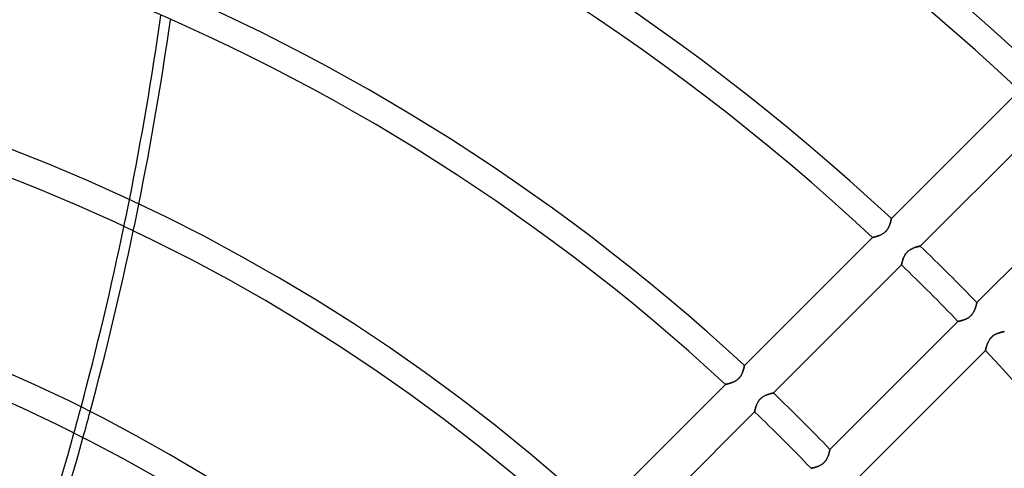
# Model space of a CAD drawing. Header units: millimetres. Extents: x -215 to 215, y -215 to 215.
# Tile 56 of 62: x 38 to 95, y 80 to 106. Entities that reach past the tile are written whole.
import ezdxf

# ---------------------------------------------------------------- set-up
doc = ezdxf.new("R2010")
doc.units = ezdxf.units.MM
doc.layers.add('MAIN-1', color=7, linetype='Continuous')
doc.layers.add('MAIN-2', color=7, linetype='Continuous')

msp = doc.modelspace()

# ---------------------------------------------------------------- linework, layer by layer
at = {"layer": 'MAIN-1'}
for p, q in [((95.596, 102.066), (88.259, 94.729)), ((89.919, 93.154), (97.253, 100.488)), ((100.488, 97.253), (93.154, 89.919)), ((88.086, 94.198), (88.067, 94.164)), ((88.104, 94.232), (88.086, 94.198)), ((88.12, 94.265), (88.104, 94.232)), ((88.135, 94.299), (88.12, 94.265)), ((88.149, 94.332), (88.135, 94.299)), ((88.162, 94.365), (88.149, 94.332)), ((88.174, 94.398), (88.162, 94.365)), ((88.185, 94.43), (88.174, 94.398)), ((88.194, 94.461), (88.185, 94.43)), ((88.203, 94.492), (88.194, 94.461)), ((88.212, 94.521), (88.203, 94.492)), ((88.219, 94.549), (88.212, 94.521)), ((88.226, 94.576), (88.219, 94.549)), ((88.232, 94.601), (88.226, 94.576)), ((88.237, 94.624), (88.232, 94.601)), ((88.242, 94.645), (88.237, 94.624)), ((88.246, 94.664), (88.242, 94.645)), ((88.249, 94.681), (88.246, 94.664)), ((88.252, 94.695), (88.249, 94.681)), ((88.255, 94.707), (88.252, 94.695)), ((88.256, 94.716), (88.255, 94.707)), ((88.258, 94.723), (88.256, 94.716)), ((88.259, 94.729), (88.258, 94.727)), ((88.258, 94.727), (88.258, 94.723)), ((87.18, 93.65), (79.842, 86.312)), ((87.181, 93.65), (87.18, 93.65)), ((87.186, 93.651), (87.181, 93.65)), ((87.193, 93.652), (87.186, 93.651)), ((87.203, 93.655), (87.193, 93.652)), ((87.215, 93.657), (87.203, 93.655)), ((87.23, 93.661), (87.215, 93.657)), ((87.248, 93.665), (87.23, 93.661)), ((87.268, 93.67), (87.248, 93.665)), ((87.29, 93.675), (87.268, 93.67)), ((87.314, 93.681), (87.29, 93.675)), ((87.339, 93.688), (87.314, 93.681)), ((87.367, 93.695), (87.339, 93.688)), ((87.395, 93.703), (87.367, 93.695)), ((87.425, 93.712), (87.395, 93.703)), ((87.457, 93.722), (87.425, 93.712)), ((87.489, 93.733), (87.457, 93.722)), ((87.521, 93.744), (87.489, 93.733)), ((87.555, 93.757), (87.521, 93.744)), ((87.588, 93.77), (87.555, 93.757)), ((87.622, 93.785), (87.588, 93.77)), ((87.656, 93.8), (87.622, 93.785)), ((87.69, 93.817), (87.656, 93.8)), ((87.724, 93.835), (87.69, 93.817)), ((87.758, 93.855), (87.724, 93.835)), ((87.791, 93.876), (87.758, 93.855)), ((87.824, 93.899), (87.791, 93.876)), ((87.857, 93.923), (87.824, 93.899)), ((87.888, 93.949), (87.857, 93.923)), ((87.918, 93.976), (87.888, 93.949)), ((87.946, 94.005), (87.918, 93.976)), ((87.973, 94.035), (87.946, 94.005)), ((87.999, 94.066), (87.973, 94.035)), ((88.024, 94.098), (87.999, 94.066)), ((88.046, 94.131), (88.024, 94.098)), ((88.067, 94.164), (88.046, 94.131)), ((89.516, 93.038), (89.552, 93.052)), ((89.552, 93.052), (89.587, 93.065)), ((89.587, 93.065), (89.622, 93.076)), ((89.622, 93.076), (89.655, 93.087)), ((89.655, 93.087), (89.687, 93.097)), ((89.687, 93.097), (89.718, 93.106)), ((89.718, 93.106), (89.747, 93.114)), ((89.747, 93.114), (89.774, 93.121)), ((89.774, 93.121), (89.8, 93.127)), ((89.8, 93.127), (89.824, 93.133)), ((89.824, 93.133), (89.845, 93.138)), ((89.845, 93.138), (89.864, 93.142)), ((89.864, 93.142), (89.88, 93.146)), ((89.88, 93.146), (89.894, 93.149)), ((89.894, 93.149), (89.905, 93.151)), ((89.905, 93.151), (89.913, 93.153)), ((89.913, 93.153), (89.917, 93.154)), ((89.917, 93.154), (89.919, 93.154)), ((88.944, 92.454), (88.958, 92.489)), ((88.958, 92.489), (88.974, 92.526)), ((88.974, 92.526), (88.991, 92.562)), ((88.991, 92.562), (89.01, 92.599)), ((89.01, 92.599), (89.031, 92.636)), ((89.031, 92.636), (89.053, 92.672)), ((89.053, 92.672), (89.078, 92.708)), ((89.078, 92.708), (89.104, 92.743)), ((89.104, 92.743), (89.132, 92.776)), ((89.132, 92.776), (89.162, 92.808)), ((89.162, 92.808), (89.193, 92.839)), ((89.193, 92.839), (89.226, 92.868)), ((89.226, 92.868), (89.261, 92.896)), ((89.261, 92.896), (89.296, 92.921)), ((89.296, 92.921), (89.332, 92.945)), ((89.332, 92.945), (89.369, 92.967)), ((89.369, 92.967), (89.406, 92.987)), ((89.406, 92.987), (89.443, 93.005)), ((89.443, 93.005), (89.479, 93.022)), ((89.479, 93.022), (89.516, 93.038)), ((81.507, 84.742), (88.841, 92.076)), ((88.841, 92.077), (88.842, 92.082)), ((88.841, 92.076), (88.841, 92.077)), ((88.842, 92.082), (88.843, 92.09)), ((88.843, 92.09), (88.846, 92.101)), ((88.846, 92.101), (88.849, 92.115)), ((88.849, 92.115), (88.852, 92.132)), ((88.852, 92.132), (88.856, 92.152)), ((88.856, 92.152), (88.861, 92.174)), ((88.861, 92.174), (88.867, 92.198)), ((88.867, 92.198), (88.873, 92.225)), ((88.873, 92.225), (88.881, 92.254)), ((88.881, 92.254), (88.889, 92.284)), ((88.889, 92.284), (88.898, 92.316)), ((88.898, 92.316), (88.908, 92.349)), ((88.908, 92.349), (88.919, 92.383)), ((88.919, 92.383), (88.931, 92.418)), ((88.931, 92.418), (88.944, 92.454)), ((93.095, 89.679), (93.086, 89.651)), ((93.103, 89.707), (93.095, 89.679)), ((93.11, 89.733), (93.103, 89.707)), ((93.117, 89.759), (93.11, 89.733)), ((93.123, 89.783), (93.117, 89.759)), ((93.129, 89.805), (93.123, 89.783)), ((93.133, 89.825), (93.129, 89.805)), ((93.138, 89.844), (93.133, 89.825)), ((93.142, 89.861), (93.138, 89.844)), ((93.145, 89.876), (93.142, 89.861)), ((93.148, 89.889), (93.145, 89.876)), ((93.15, 89.9), (93.148, 89.889)), ((93.152, 89.908), (93.15, 89.9)), ((93.153, 89.914), (93.152, 89.908)), ((93.154, 89.918), (93.153, 89.914)), ((93.154, 89.919), (93.154, 89.918)), ((92.755, 89.114), (92.725, 89.09)), ((92.784, 89.139), (92.755, 89.114)), ((92.811, 89.165), (92.784, 89.139)), ((92.838, 89.192), (92.811, 89.165)), ((92.863, 89.22), (92.838, 89.192)), ((92.887, 89.249), (92.863, 89.22)), ((92.91, 89.279), (92.887, 89.249)), ((92.931, 89.31), (92.91, 89.279)), ((92.951, 89.342), (92.931, 89.31)), ((92.969, 89.373), (92.951, 89.342)), ((92.986, 89.405), (92.969, 89.373)), ((93.002, 89.436), (92.986, 89.405)), ((93.017, 89.468), (93.002, 89.436)), ((93.031, 89.499), (93.017, 89.468)), ((93.043, 89.53), (93.031, 89.499)), ((93.055, 89.561), (93.043, 89.53)), ((93.066, 89.592), (93.055, 89.561)), ((93.076, 89.622), (93.066, 89.592)), ((93.086, 89.651), (93.076, 89.622)), ((92.076, 88.841), (84.742, 81.507)), ((92.077, 88.841), (92.076, 88.841)), ((92.081, 88.842), (92.077, 88.841)), ((92.087, 88.843), (92.081, 88.842)), ((92.095, 88.844), (92.087, 88.843)), ((92.106, 88.847), (92.095, 88.844)), ((92.12, 88.849), (92.106, 88.847)), ((92.135, 88.853), (92.12, 88.849)), ((92.152, 88.856), (92.135, 88.853)), ((92.172, 88.861), (92.152, 88.856)), ((92.193, 88.866), (92.172, 88.861)), ((92.215, 88.871), (92.193, 88.866)), ((92.24, 88.877), (92.215, 88.871)), ((92.265, 88.884), (92.24, 88.877)), ((92.292, 88.891), (92.265, 88.884)), ((92.321, 88.899), (92.292, 88.891)), ((92.35, 88.908), (92.321, 88.899)), ((92.38, 88.918), (92.35, 88.908)), ((92.41, 88.928), (92.38, 88.918)), ((92.441, 88.939), (92.41, 88.928)), ((92.473, 88.952), (92.441, 88.939)), ((92.505, 88.965), (92.473, 88.952)), ((92.536, 88.979), (92.505, 88.965)), ((92.568, 88.994), (92.536, 88.979)), ((92.6, 89.011), (92.568, 88.994)), ((92.632, 89.029), (92.6, 89.011)), ((92.663, 89.048), (92.632, 89.029)), ((92.694, 89.068), (92.663, 89.048)), ((92.725, 89.09), (92.694, 89.068)), ((94.005, 87.946), (94.035, 87.974)), ((94.035, 87.974), (94.067, 88)), ((94.067, 88), (94.1, 88.025)), ((94.1, 88.025), (94.133, 88.047)), ((94.133, 88.047), (94.167, 88.069)), ((94.167, 88.069), (94.201, 88.088)), ((94.201, 88.088), (94.236, 88.106)), ((94.236, 88.106), (94.27, 88.123)), ((94.27, 88.123), (94.304, 88.138)), ((94.304, 88.138), (94.338, 88.152)), ((94.338, 88.152), (94.372, 88.164)), ((94.372, 88.164), (94.404, 88.176)), ((94.404, 88.176), (94.436, 88.187)), ((94.436, 88.187), (94.467, 88.196)), ((94.467, 88.196), (94.497, 88.205)), ((94.497, 88.205), (94.526, 88.213)), ((94.526, 88.213), (94.553, 88.22)), ((94.553, 88.22), (94.579, 88.227)), ((94.579, 88.227), (94.603, 88.232)), ((94.603, 88.232), (94.626, 88.237)), ((94.626, 88.237), (94.646, 88.242)), ((94.646, 88.242), (94.665, 88.246)), ((94.665, 88.246), (94.681, 88.249)), ((94.681, 88.249), (94.696, 88.252)), ((94.696, 88.252), (94.707, 88.255)), ((94.707, 88.255), (94.717, 88.256)), ((94.717, 88.256), (94.723, 88.258)), ((94.723, 88.258), (94.727, 88.258)), ((94.727, 88.258), (94.729, 88.259)), ((93.703, 87.394), (93.712, 87.424)), ((93.712, 87.424), (93.721, 87.454)), ((93.721, 87.454), (93.732, 87.486)), ((93.732, 87.486), (93.743, 87.519)), ((93.743, 87.519), (93.755, 87.552)), ((93.755, 87.552), (93.769, 87.585)), ((93.769, 87.585), (93.783, 87.619)), ((93.783, 87.619), (93.799, 87.653)), ((93.799, 87.653), (93.815, 87.687)), ((93.815, 87.687), (93.834, 87.721)), ((93.834, 87.721), (93.853, 87.756)), ((93.853, 87.756), (93.875, 87.789)), ((93.875, 87.789), (93.898, 87.823)), ((93.898, 87.823), (93.922, 87.855)), ((93.922, 87.855), (93.948, 87.887)), ((93.948, 87.887), (93.976, 87.917)), ((93.976, 87.917), (94.005, 87.946)), ((86.312, 79.842), (93.65, 87.18)), ((93.65, 87.181), (93.651, 87.185)), ((93.65, 87.18), (93.65, 87.181)), ((93.651, 87.185), (93.652, 87.192)), ((93.652, 87.192), (93.655, 87.202)), ((93.655, 87.202), (93.657, 87.215)), ((93.657, 87.215), (93.661, 87.23)), ((93.661, 87.23), (93.665, 87.247)), ((93.665, 87.247), (93.669, 87.267)), ((93.669, 87.267), (93.675, 87.289)), ((93.675, 87.289), (93.681, 87.312)), ((93.681, 87.312), (93.687, 87.338)), ((93.687, 87.338), (93.695, 87.365)), ((93.695, 87.365), (93.703, 87.394)), ((79.838, 86.29), (79.835, 86.278)), ((79.84, 86.3), (79.838, 86.29)), ((79.841, 86.306), (79.84, 86.3)), ((79.842, 86.311), (79.841, 86.306)), ((79.842, 86.312), (79.842, 86.311)), ((79.65, 85.748), (79.63, 85.714)), ((79.67, 85.781), (79.65, 85.748)), ((79.688, 85.815), (79.67, 85.781)), ((79.704, 85.849), (79.688, 85.815)), ((79.719, 85.882), (79.704, 85.849)), ((79.733, 85.916), (79.719, 85.882)), ((79.745, 85.949), (79.733, 85.916)), ((79.757, 85.981), (79.745, 85.949)), ((79.768, 86.013), (79.757, 85.981)), ((79.778, 86.045), (79.768, 86.013)), ((79.787, 86.075), (79.778, 86.045)), ((79.795, 86.104), (79.787, 86.075)), ((79.802, 86.133), (79.795, 86.104)), ((79.809, 86.159), (79.802, 86.133)), ((79.815, 86.184), (79.809, 86.159)), ((79.82, 86.207), (79.815, 86.184)), ((79.825, 86.228), (79.82, 86.207)), ((79.829, 86.247), (79.825, 86.228)), ((79.832, 86.264), (79.829, 86.247)), ((79.835, 86.278), (79.832, 86.264)), ((78.763, 85.233), (71.424, 77.894)), ((78.764, 85.233), (78.763, 85.233)), ((78.769, 85.234), (78.764, 85.233)), ((78.776, 85.236), (78.769, 85.234)), ((78.786, 85.238), (78.776, 85.236)), ((78.798, 85.24), (78.786, 85.238)), ((78.813, 85.244), (78.798, 85.24)), ((78.831, 85.248), (78.813, 85.244)), ((78.851, 85.253), (78.831, 85.248)), ((78.873, 85.258), (78.851, 85.253)), ((78.897, 85.264), (78.873, 85.258)), ((78.923, 85.271), (78.897, 85.264)), ((78.95, 85.278), (78.923, 85.271)), ((78.979, 85.286), (78.95, 85.278)), ((79.009, 85.295), (78.979, 85.286)), ((79.04, 85.305), (79.009, 85.295)), ((79.072, 85.316), (79.04, 85.305)), ((79.105, 85.327), (79.072, 85.316)), ((79.138, 85.34), (79.105, 85.327)), ((79.171, 85.353), (79.138, 85.34)), ((79.205, 85.368), (79.171, 85.353)), ((79.239, 85.384), (79.205, 85.368)), ((79.273, 85.4), (79.239, 85.384)), ((79.307, 85.419), (79.273, 85.4)), ((79.341, 85.438), (79.307, 85.419)), ((79.375, 85.459), (79.341, 85.438)), ((79.408, 85.482), (79.375, 85.459)), ((79.44, 85.507), (79.408, 85.482)), ((79.471, 85.532), (79.44, 85.507)), ((79.501, 85.56), (79.471, 85.532)), ((79.53, 85.588), (79.501, 85.56)), ((79.557, 85.618), (79.53, 85.588)), ((79.583, 85.649), (79.557, 85.618)), ((79.607, 85.681), (79.583, 85.649)), ((79.63, 85.714), (79.607, 85.681)), ((81.001, 84.578), (81.035, 84.595)), ((81.035, 84.595), (81.069, 84.61)), ((81.069, 84.61), (81.102, 84.624)), ((81.102, 84.624), (81.136, 84.638)), ((81.136, 84.638), (81.169, 84.65)), ((81.169, 84.65), (81.202, 84.661)), ((81.202, 84.661), (81.234, 84.672)), ((81.234, 84.672), (81.264, 84.681)), ((81.264, 84.681), (81.294, 84.69)), ((81.294, 84.69), (81.323, 84.698)), ((81.323, 84.698), (81.349, 84.705)), ((81.349, 84.705), (81.375, 84.712)), ((81.375, 84.712), (81.398, 84.717)), ((81.398, 84.717), (81.42, 84.723)), ((81.42, 84.723), (81.439, 84.727)), ((81.439, 84.727), (81.457, 84.731)), ((81.457, 84.731), (81.472, 84.734)), ((81.472, 84.734), (81.484, 84.737)), ((81.484, 84.737), (81.494, 84.739)), ((81.494, 84.739), (81.501, 84.74)), ((81.501, 84.74), (81.505, 84.741)), ((81.505, 84.741), (81.507, 84.742)), ((80.515, 83.997), (80.527, 84.03)), ((80.527, 84.03), (80.54, 84.063)), ((80.54, 84.063), (80.554, 84.096)), ((80.554, 84.096), (80.569, 84.13)), ((80.569, 84.13), (80.586, 84.164)), ((80.586, 84.164), (80.604, 84.198)), ((80.604, 84.198), (80.623, 84.232)), ((80.623, 84.232), (80.644, 84.265)), ((80.644, 84.265), (80.667, 84.298)), ((80.667, 84.298), (80.691, 84.33)), ((80.691, 84.33), (80.717, 84.361)), ((80.717, 84.361), (80.744, 84.391)), ((80.744, 84.391), (80.773, 84.419)), ((80.773, 84.419), (80.803, 84.447)), ((80.803, 84.447), (80.834, 84.472)), ((80.834, 84.472), (80.867, 84.497)), ((80.867, 84.497), (80.9, 84.519)), ((80.9, 84.519), (80.933, 84.54)), ((80.933, 84.54), (80.967, 84.56)), ((80.967, 84.56), (81.001, 84.578)), ((73.094, 76.329), (80.428, 83.663)), ((80.428, 83.664), (80.429, 83.669)), ((80.428, 83.663), (80.428, 83.664)), ((80.429, 83.669), (80.43, 83.676)), ((80.43, 83.676), (80.432, 83.685)), ((80.432, 83.685), (80.435, 83.697)), ((80.435, 83.697), (80.438, 83.712)), ((80.438, 83.712), (80.442, 83.729)), ((80.442, 83.729), (80.446, 83.749)), ((80.446, 83.749), (80.451, 83.77)), ((80.451, 83.77), (80.456, 83.793)), ((80.456, 83.793), (80.462, 83.818)), ((80.462, 83.818), (80.469, 83.845)), ((80.469, 83.845), (80.477, 83.874)), ((80.477, 83.874), (80.485, 83.903)), ((80.485, 83.903), (80.494, 83.934)), ((80.494, 83.934), (80.504, 83.965)), ((80.504, 83.965), (80.515, 83.997)), ((84.672, 81.234), (84.662, 81.203)), ((84.681, 81.265), (84.672, 81.234)), ((84.69, 81.295), (84.681, 81.265)), ((84.698, 81.323), (84.69, 81.295)), ((84.705, 81.35), (84.698, 81.323)), ((84.712, 81.375), (84.705, 81.35)), ((84.718, 81.399), (84.712, 81.375)), ((84.723, 81.42), (84.718, 81.399)), ((84.727, 81.44), (84.723, 81.42)), ((84.731, 81.457), (84.727, 81.44)), ((84.734, 81.472), (84.731, 81.457)), ((84.737, 81.484), (84.734, 81.472)), ((84.739, 81.494), (84.737, 81.484)), ((84.74, 81.501), (84.739, 81.494)), ((84.741, 81.505), (84.74, 81.501)), ((84.742, 81.507), (84.741, 81.505)), ((84.268, 80.646), (84.234, 80.625)), ((84.301, 80.669), (84.268, 80.646)), ((84.333, 80.693), (84.301, 80.669)), ((84.364, 80.719), (84.333, 80.693)), ((84.394, 80.747), (84.364, 80.719)), ((84.422, 80.776), (84.394, 80.747)), ((84.449, 80.806), (84.422, 80.776)), ((84.475, 80.837), (84.449, 80.806)), ((84.499, 80.869), (84.475, 80.837)), ((84.521, 80.902), (84.499, 80.869)), ((84.542, 80.936), (84.521, 80.902)), ((84.561, 80.97), (84.542, 80.936)), ((84.579, 81.004), (84.561, 80.97)), ((84.596, 81.038), (84.579, 81.004)), ((84.611, 81.071), (84.596, 81.038)), ((84.625, 81.105), (84.611, 81.071)), ((84.638, 81.138), (84.625, 81.105)), ((84.651, 81.171), (84.638, 81.138)), ((84.662, 81.203), (84.651, 81.171)), ((83.664, 80.428), (83.663, 80.428)), ((83.669, 80.429), (83.664, 80.428)), ((83.676, 80.43), (83.669, 80.429)), ((83.685, 80.432), (83.676, 80.43)), ((83.697, 80.435), (83.685, 80.432)), ((83.712, 80.438), (83.697, 80.435)), ((83.729, 80.442), (83.712, 80.438)), ((83.749, 80.446), (83.729, 80.442)), ((83.77, 80.451), (83.749, 80.446)), ((83.793, 80.456), (83.77, 80.451)), ((83.818, 80.462), (83.793, 80.456)), ((83.845, 80.469), (83.818, 80.462)), ((83.874, 80.477), (83.845, 80.469)), ((83.903, 80.485), (83.874, 80.477)), ((83.934, 80.495), (83.903, 80.485)), ((83.966, 80.505), (83.934, 80.495)), ((83.998, 80.516), (83.966, 80.505)), ((84.032, 80.528), (83.998, 80.516)), ((84.065, 80.541), (84.032, 80.528)), ((84.099, 80.555), (84.065, 80.541)), ((84.133, 80.57), (84.099, 80.555)), ((84.167, 80.587), (84.133, 80.57)), ((84.2, 80.605), (84.167, 80.587)), ((84.234, 80.625), (84.2, 80.605))]:
    msp.add_line(p, q, dxfattribs=at)
for radius, start, end in [(141.368, 46.85454, 133.14542), (139.843, 46.87477, 133.1252), (129.472, 47.025, 132.97497), (127.948, 47.04917, 132.95085), (117.578, 47.22994, 132.77002), (116.052, 47.25928, 132.74068), (105.683, 47.48113, 132.51889), (104.157, 47.51745, 132.48251), (93.787, 47.79602, 132.204), (129.472, 43.98763, 46.01235), (92.263, 47.84226, 132.1577), (127.948, 43.9756, 46.02444), (127.948, 0, 42.95086), (117.578, 43.88524, 46.11479), (116.052, 43.87058, 46.12941), (81.892, 48.20254, 131.79742)]:
    msp.add_arc((0, 0), radius, start, end, dxfattribs=at)
for centre, major_axis, start_param, end_param in [((-79.962, 133.759), (0, -158.6), 1.329123, 1.3972), ((-79.374, 133.759), (0, 158.6), -1.814107, -1.745949), ((-79.962, 133.759), (0, -158.6), 1.251217, 1.319129), ((-79.374, 133.759), (0, 158.6), -1.892104, -1.824113), ((-79.962, 133.759), (0, -158.6), 1.173289, 1.241232), ((-79.374, 133.759), (0, 158.6), -1.970122, -1.902101)]:
    msp.add_ellipse(centre, major_axis=major_axis, ratio=0.809017, start_param=start_param, end_param=end_param, dxfattribs=at)
at = {"layer": 'MAIN-2'}
for p, q in [((88.069, 94.167), (88.088, 94.201)), ((88.088, 94.201), (88.106, 94.236)), ((88.106, 94.236), (88.123, 94.27)), ((88.123, 94.27), (88.138, 94.304)), ((88.138, 94.304), (88.152, 94.338)), ((88.152, 94.338), (88.164, 94.372)), ((88.164, 94.372), (88.176, 94.404)), ((88.176, 94.404), (88.187, 94.436)), ((88.187, 94.436), (88.196, 94.467)), ((88.196, 94.467), (88.205, 94.497)), ((88.205, 94.497), (88.213, 94.526)), ((88.213, 94.526), (88.22, 94.553)), ((88.22, 94.553), (88.227, 94.579)), ((88.227, 94.579), (88.232, 94.603)), ((88.232, 94.603), (88.237, 94.626)), ((88.237, 94.626), (88.242, 94.646)), ((88.242, 94.646), (88.246, 94.665)), ((88.246, 94.665), (88.249, 94.681)), ((88.249, 94.681), (88.252, 94.696)), ((88.252, 94.696), (88.255, 94.707)), ((88.255, 94.707), (88.256, 94.717)), ((88.256, 94.717), (88.258, 94.723)), ((88.258, 94.727), (88.259, 94.729)), ((88.258, 94.723), (88.258, 94.727)), ((87.18, 93.65), (87.181, 93.65)), ((87.181, 93.65), (87.185, 93.651)), ((87.185, 93.651), (87.192, 93.652)), ((87.192, 93.652), (87.202, 93.655)), ((87.202, 93.655), (87.215, 93.657)), ((87.215, 93.657), (87.23, 93.661)), ((87.23, 93.661), (87.247, 93.665)), ((87.247, 93.665), (87.267, 93.669)), ((87.267, 93.669), (87.289, 93.675)), ((87.289, 93.675), (87.312, 93.681)), ((87.312, 93.681), (87.338, 93.687)), ((87.338, 93.687), (87.365, 93.695)), ((87.365, 93.695), (87.394, 93.703)), ((87.394, 93.703), (87.424, 93.712)), ((87.424, 93.712), (87.454, 93.721)), ((87.454, 93.721), (87.486, 93.732)), ((87.486, 93.732), (87.519, 93.743)), ((87.519, 93.743), (87.552, 93.755)), ((87.552, 93.755), (87.585, 93.769)), ((87.585, 93.769), (87.619, 93.783)), ((87.619, 93.783), (87.653, 93.799)), ((87.653, 93.799), (87.687, 93.815)), ((87.687, 93.815), (87.721, 93.834)), ((87.721, 93.834), (87.756, 93.853)), ((87.756, 93.853), (87.789, 93.875)), ((87.789, 93.875), (87.823, 93.898)), ((87.823, 93.898), (87.855, 93.922)), ((87.855, 93.922), (87.887, 93.948)), ((87.887, 93.948), (87.917, 93.976)), ((87.917, 93.976), (87.946, 94.005)), ((87.946, 94.005), (87.974, 94.035)), ((87.974, 94.035), (88, 94.067)), ((88, 94.067), (88.025, 94.1)), ((88.025, 94.1), (88.047, 94.133)), ((88.047, 94.133), (88.069, 94.167)), ((89.561, 93.055), (89.53, 93.043)), ((89.592, 93.066), (89.561, 93.055)), ((89.622, 93.076), (89.592, 93.066)), ((89.651, 93.086), (89.622, 93.076)), ((89.679, 93.095), (89.651, 93.086)), ((89.707, 93.103), (89.679, 93.095)), ((89.733, 93.11), (89.707, 93.103)), ((89.759, 93.117), (89.733, 93.11)), ((89.783, 93.123), (89.759, 93.117)), ((89.805, 93.129), (89.783, 93.123)), ((89.825, 93.133), (89.805, 93.129)), ((89.844, 93.138), (89.825, 93.133)), ((89.861, 93.142), (89.844, 93.138)), ((89.876, 93.145), (89.861, 93.142)), ((89.889, 93.148), (89.876, 93.145)), ((89.9, 93.15), (89.889, 93.148)), ((89.908, 93.152), (89.9, 93.15)), ((89.914, 93.153), (89.908, 93.152)), ((89.918, 93.154), (89.914, 93.153)), ((89.919, 93.154), (89.918, 93.154)), ((88.965, 92.505), (88.952, 92.473)), ((88.979, 92.536), (88.965, 92.505)), ((88.994, 92.568), (88.979, 92.536)), ((89.011, 92.6), (88.994, 92.568)), ((89.029, 92.632), (89.011, 92.6)), ((89.048, 92.663), (89.029, 92.632)), ((89.068, 92.694), (89.048, 92.663)), ((89.09, 92.725), (89.068, 92.694)), ((89.114, 92.755), (89.09, 92.725)), ((89.139, 92.784), (89.114, 92.755)), ((89.165, 92.811), (89.139, 92.784)), ((89.192, 92.838), (89.165, 92.811)), ((89.22, 92.863), (89.192, 92.838)), ((89.249, 92.887), (89.22, 92.863)), ((89.279, 92.91), (89.249, 92.887)), ((89.31, 92.931), (89.279, 92.91)), ((89.342, 92.951), (89.31, 92.931)), ((89.373, 92.969), (89.342, 92.951)), ((89.405, 92.986), (89.373, 92.969)), ((89.436, 93.002), (89.405, 92.986)), ((89.468, 93.017), (89.436, 93.002)), ((89.499, 93.031), (89.468, 93.017)), ((89.53, 93.043), (89.499, 93.031)), ((88.842, 92.081), (88.841, 92.077)), ((88.841, 92.077), (88.841, 92.076)), ((88.843, 92.087), (88.842, 92.081)), ((88.844, 92.095), (88.843, 92.087)), ((88.847, 92.106), (88.844, 92.095)), ((88.849, 92.12), (88.847, 92.106)), ((88.853, 92.135), (88.849, 92.12)), ((88.856, 92.152), (88.853, 92.135)), ((88.861, 92.172), (88.856, 92.152)), ((88.866, 92.193), (88.861, 92.172)), ((88.871, 92.215), (88.866, 92.193)), ((88.877, 92.24), (88.871, 92.215)), ((88.884, 92.265), (88.877, 92.24)), ((88.891, 92.292), (88.884, 92.265)), ((88.899, 92.321), (88.891, 92.292)), ((88.908, 92.35), (88.899, 92.321)), ((88.918, 92.38), (88.908, 92.35)), ((88.928, 92.41), (88.918, 92.38)), ((88.939, 92.441), (88.928, 92.41)), ((88.952, 92.473), (88.939, 92.441)), ((93.087, 89.655), (93.097, 89.687)), ((93.097, 89.687), (93.106, 89.718)), ((93.106, 89.718), (93.114, 89.747)), ((93.114, 89.747), (93.121, 89.774)), ((93.121, 89.774), (93.127, 89.8)), ((93.127, 89.8), (93.133, 89.824)), ((93.133, 89.824), (93.138, 89.845)), ((93.138, 89.845), (93.142, 89.864)), ((93.142, 89.864), (93.146, 89.88)), ((93.146, 89.88), (93.149, 89.894)), ((93.149, 89.894), (93.151, 89.905)), ((93.151, 89.905), (93.153, 89.913)), ((93.153, 89.913), (93.154, 89.917)), ((93.154, 89.917), (93.154, 89.919)), ((92.708, 89.078), (92.743, 89.104)), ((92.743, 89.104), (92.776, 89.132)), ((92.776, 89.132), (92.808, 89.162)), ((92.808, 89.162), (92.839, 89.193)), ((92.839, 89.193), (92.868, 89.226)), ((92.868, 89.226), (92.896, 89.261)), ((92.896, 89.261), (92.921, 89.296)), ((92.921, 89.296), (92.945, 89.332)), ((92.945, 89.332), (92.967, 89.369)), ((92.967, 89.369), (92.987, 89.406)), ((92.987, 89.406), (93.005, 89.443)), ((93.005, 89.443), (93.022, 89.479)), ((93.022, 89.479), (93.038, 89.516)), ((93.038, 89.516), (93.052, 89.552)), ((93.052, 89.552), (93.065, 89.587)), ((93.065, 89.587), (93.076, 89.622)), ((93.076, 89.622), (93.087, 89.655)), ((92.076, 88.841), (92.077, 88.841)), ((92.077, 88.841), (92.082, 88.842)), ((92.082, 88.842), (92.09, 88.843)), ((92.09, 88.843), (92.101, 88.846)), ((92.101, 88.846), (92.115, 88.849)), ((92.115, 88.849), (92.132, 88.852)), ((92.132, 88.852), (92.152, 88.856)), ((92.152, 88.856), (92.174, 88.861)), ((92.174, 88.861), (92.198, 88.867)), ((92.198, 88.867), (92.225, 88.873)), ((92.225, 88.873), (92.254, 88.881)), ((92.254, 88.881), (92.284, 88.889)), ((92.284, 88.889), (92.316, 88.898)), ((92.316, 88.898), (92.349, 88.908)), ((92.349, 88.908), (92.383, 88.919)), ((92.383, 88.919), (92.418, 88.931)), ((92.418, 88.931), (92.454, 88.944)), ((92.454, 88.944), (92.489, 88.958)), ((92.489, 88.958), (92.526, 88.974)), ((92.526, 88.974), (92.562, 88.991)), ((92.562, 88.991), (92.599, 89.01)), ((92.599, 89.01), (92.636, 89.031)), ((92.636, 89.031), (92.672, 89.053)), ((92.672, 89.053), (92.708, 89.078)), ((94.066, 87.999), (94.035, 87.973)), ((94.098, 88.024), (94.066, 87.999)), ((94.131, 88.046), (94.098, 88.024)), ((94.164, 88.067), (94.131, 88.046)), ((94.198, 88.086), (94.164, 88.067)), ((94.232, 88.104), (94.198, 88.086)), ((94.265, 88.12), (94.232, 88.104)), ((94.299, 88.135), (94.265, 88.12)), ((94.332, 88.149), (94.299, 88.135)), ((94.365, 88.162), (94.332, 88.149)), ((94.398, 88.174), (94.365, 88.162)), ((94.43, 88.185), (94.398, 88.174)), ((94.461, 88.194), (94.43, 88.185)), ((94.492, 88.203), (94.461, 88.194)), ((94.521, 88.212), (94.492, 88.203)), ((94.549, 88.219), (94.521, 88.212)), ((94.576, 88.226), (94.549, 88.219)), ((94.601, 88.232), (94.576, 88.226)), ((94.624, 88.237), (94.601, 88.232)), ((94.645, 88.242), (94.624, 88.237)), ((94.664, 88.246), (94.645, 88.242)), ((94.681, 88.249), (94.664, 88.246)), ((94.695, 88.252), (94.681, 88.249)), ((94.707, 88.255), (94.695, 88.252)), ((94.716, 88.256), (94.707, 88.255)), ((94.723, 88.258), (94.716, 88.256)), ((94.727, 88.258), (94.723, 88.258)), ((94.729, 88.259), (94.727, 88.258)), ((93.712, 87.425), (93.703, 87.395)), ((93.722, 87.457), (93.712, 87.425)), ((93.733, 87.489), (93.722, 87.457)), ((93.744, 87.521), (93.733, 87.489)), ((93.757, 87.555), (93.744, 87.521)), ((93.77, 87.588), (93.757, 87.555)), ((93.785, 87.622), (93.77, 87.588)), ((93.8, 87.656), (93.785, 87.622)), ((93.817, 87.69), (93.8, 87.656)), ((93.835, 87.724), (93.817, 87.69)), ((93.855, 87.758), (93.835, 87.724)), ((93.876, 87.791), (93.855, 87.758)), ((93.899, 87.824), (93.876, 87.791)), ((93.923, 87.857), (93.899, 87.824)), ((93.949, 87.888), (93.923, 87.857)), ((93.976, 87.918), (93.949, 87.888)), ((94.005, 87.946), (93.976, 87.918)), ((94.035, 87.973), (94.005, 87.946)), ((93.651, 87.186), (93.65, 87.181)), ((93.65, 87.181), (93.65, 87.18)), ((93.652, 87.193), (93.651, 87.186)), ((93.655, 87.203), (93.652, 87.193)), ((93.657, 87.215), (93.655, 87.203)), ((93.661, 87.23), (93.657, 87.215)), ((93.665, 87.248), (93.661, 87.23)), ((93.67, 87.268), (93.665, 87.248)), ((93.675, 87.29), (93.67, 87.268)), ((93.681, 87.314), (93.675, 87.29)), ((93.688, 87.339), (93.681, 87.314)), ((93.695, 87.367), (93.688, 87.339)), ((93.703, 87.395), (93.695, 87.367)), ((79.835, 86.279), (79.838, 86.291)), ((79.838, 86.291), (79.84, 86.3)), ((79.84, 86.3), (79.841, 86.307)), ((79.841, 86.307), (79.842, 86.311)), ((79.842, 86.311), (79.842, 86.312)), ((79.631, 85.716), (79.652, 85.75)), ((79.652, 85.75), (79.672, 85.784)), ((79.672, 85.784), (79.69, 85.819)), ((79.69, 85.819), (79.706, 85.853)), ((79.706, 85.853), (79.721, 85.888)), ((79.721, 85.888), (79.735, 85.921)), ((79.735, 85.921), (79.748, 85.955)), ((79.748, 85.955), (79.759, 85.988)), ((79.759, 85.988), (79.77, 86.02)), ((79.77, 86.02), (79.78, 86.051)), ((79.78, 86.051), (79.788, 86.08)), ((79.788, 86.08), (79.796, 86.109)), ((79.796, 86.109), (79.803, 86.136)), ((79.803, 86.136), (79.81, 86.162)), ((79.81, 86.162), (79.816, 86.186)), ((79.816, 86.186), (79.821, 86.209)), ((79.821, 86.209), (79.825, 86.229)), ((79.825, 86.229), (79.829, 86.248)), ((79.829, 86.248), (79.833, 86.265)), ((79.833, 86.265), (79.835, 86.279)), ((78.763, 85.233), (78.764, 85.233)), ((78.764, 85.233), (78.768, 85.234)), ((78.768, 85.234), (78.775, 85.235)), ((78.775, 85.235), (78.785, 85.238)), ((78.785, 85.238), (78.798, 85.24)), ((78.798, 85.24), (78.813, 85.244)), ((78.813, 85.244), (78.83, 85.248)), ((78.83, 85.248), (78.85, 85.252)), ((78.85, 85.252), (78.872, 85.258)), ((78.872, 85.258), (78.895, 85.264)), ((78.895, 85.264), (78.921, 85.27)), ((78.921, 85.27), (78.948, 85.278)), ((78.948, 85.278), (78.977, 85.286)), ((78.977, 85.286), (79.007, 85.295)), ((79.007, 85.295), (79.038, 85.305)), ((79.038, 85.305), (79.069, 85.315)), ((79.069, 85.315), (79.102, 85.327)), ((79.102, 85.327), (79.135, 85.339)), ((79.135, 85.339), (79.168, 85.352)), ((79.168, 85.352), (79.202, 85.366)), ((79.202, 85.366), (79.236, 85.382)), ((79.236, 85.382), (79.27, 85.399)), ((79.27, 85.399), (79.305, 85.417)), ((79.305, 85.417), (79.339, 85.437)), ((79.339, 85.437), (79.373, 85.458)), ((79.373, 85.458), (79.406, 85.481)), ((79.406, 85.481), (79.439, 85.506)), ((79.439, 85.506), (79.47, 85.532)), ((79.47, 85.532), (79.501, 85.559)), ((79.501, 85.559), (79.529, 85.588)), ((79.529, 85.588), (79.557, 85.618)), ((79.557, 85.618), (79.583, 85.65)), ((79.583, 85.65), (79.608, 85.683)), ((79.608, 85.683), (79.631, 85.716)), ((81.038, 84.596), (81.004, 84.579)), ((81.071, 84.611), (81.038, 84.596)), ((81.105, 84.625), (81.071, 84.611)), ((81.138, 84.638), (81.105, 84.625)), ((81.171, 84.651), (81.138, 84.638)), ((81.203, 84.662), (81.171, 84.651)), ((81.234, 84.672), (81.203, 84.662)), ((81.265, 84.681), (81.234, 84.672)), ((81.295, 84.69), (81.265, 84.681)), ((81.323, 84.698), (81.295, 84.69)), ((81.35, 84.705), (81.323, 84.698)), ((81.375, 84.712), (81.35, 84.705)), ((81.399, 84.718), (81.375, 84.712)), ((81.42, 84.723), (81.399, 84.718)), ((81.44, 84.727), (81.42, 84.723)), ((81.457, 84.731), (81.44, 84.727)), ((81.472, 84.734), (81.457, 84.731)), ((81.484, 84.737), (81.472, 84.734)), ((81.494, 84.739), (81.484, 84.737)), ((81.501, 84.74), (81.494, 84.739)), ((81.505, 84.741), (81.501, 84.74)), ((81.507, 84.742), (81.505, 84.741)), ((80.528, 84.032), (80.516, 83.998)), ((80.541, 84.065), (80.528, 84.032)), ((80.555, 84.099), (80.541, 84.065)), ((80.57, 84.133), (80.555, 84.099)), ((80.587, 84.167), (80.57, 84.133)), ((80.605, 84.2), (80.587, 84.167)), ((80.625, 84.234), (80.605, 84.2)), ((80.646, 84.268), (80.625, 84.234)), ((80.669, 84.301), (80.646, 84.268)), ((80.693, 84.333), (80.669, 84.301)), ((80.719, 84.364), (80.693, 84.333)), ((80.747, 84.394), (80.719, 84.364)), ((80.776, 84.422), (80.747, 84.394)), ((80.806, 84.449), (80.776, 84.422)), ((80.837, 84.475), (80.806, 84.449)), ((80.869, 84.499), (80.837, 84.475)), ((80.902, 84.521), (80.869, 84.499)), ((80.936, 84.542), (80.902, 84.521)), ((80.97, 84.561), (80.936, 84.542)), ((81.004, 84.579), (80.97, 84.561)), ((80.429, 83.669), (80.428, 83.664)), ((80.428, 83.664), (80.428, 83.663)), ((80.43, 83.676), (80.429, 83.669)), ((80.432, 83.685), (80.43, 83.676)), ((80.435, 83.697), (80.432, 83.685)), ((80.438, 83.712), (80.435, 83.697)), ((80.442, 83.729), (80.438, 83.712)), ((80.446, 83.749), (80.442, 83.729)), ((80.451, 83.77), (80.446, 83.749)), ((80.456, 83.793), (80.451, 83.77)), ((80.462, 83.818), (80.456, 83.793)), ((80.469, 83.845), (80.462, 83.818)), ((80.477, 83.874), (80.469, 83.845)), ((80.485, 83.903), (80.477, 83.874)), ((80.495, 83.934), (80.485, 83.903)), ((80.505, 83.966), (80.495, 83.934)), ((80.516, 83.998), (80.505, 83.966)), ((84.661, 81.202), (84.672, 81.234)), ((84.672, 81.234), (84.681, 81.264)), ((84.681, 81.264), (84.69, 81.294)), ((84.69, 81.294), (84.698, 81.323)), ((84.698, 81.323), (84.705, 81.349)), ((84.705, 81.349), (84.712, 81.375)), ((84.712, 81.375), (84.717, 81.398)), ((84.717, 81.398), (84.723, 81.42)), ((84.723, 81.42), (84.727, 81.439)), ((84.727, 81.439), (84.731, 81.457)), ((84.731, 81.457), (84.734, 81.472)), ((84.734, 81.472), (84.737, 81.484)), ((84.737, 81.484), (84.739, 81.494)), ((84.739, 81.494), (84.74, 81.501)), ((84.74, 81.501), (84.741, 81.505)), ((84.741, 81.505), (84.742, 81.507)), ((84.232, 80.623), (84.265, 80.644)), ((84.265, 80.644), (84.298, 80.667)), ((84.298, 80.667), (84.33, 80.691)), ((84.33, 80.691), (84.361, 80.717)), ((84.361, 80.717), (84.391, 80.744)), ((84.391, 80.744), (84.419, 80.773)), ((84.419, 80.773), (84.447, 80.803)), ((84.447, 80.803), (84.472, 80.834)), ((84.472, 80.834), (84.497, 80.867)), ((84.497, 80.867), (84.519, 80.9)), ((84.519, 80.9), (84.54, 80.933)), ((84.54, 80.933), (84.56, 80.967)), ((84.56, 80.967), (84.578, 81.001)), ((84.578, 81.001), (84.595, 81.035)), ((84.595, 81.035), (84.61, 81.069)), ((84.61, 81.069), (84.624, 81.102)), ((84.624, 81.102), (84.638, 81.136)), ((84.638, 81.136), (84.65, 81.169)), ((84.65, 81.169), (84.661, 81.202)), ((83.663, 80.428), (83.664, 80.428)), ((83.664, 80.428), (83.669, 80.429)), ((83.669, 80.429), (83.676, 80.43)), ((83.676, 80.43), (83.685, 80.432)), ((83.685, 80.432), (83.697, 80.435)), ((83.697, 80.435), (83.712, 80.438)), ((83.712, 80.438), (83.729, 80.442)), ((83.729, 80.442), (83.749, 80.446)), ((83.749, 80.446), (83.77, 80.451)), ((83.77, 80.451), (83.793, 80.456)), ((83.793, 80.456), (83.818, 80.462)), ((83.818, 80.462), (83.845, 80.469)), ((83.845, 80.469), (83.874, 80.477)), ((83.874, 80.477), (83.903, 80.485)), ((83.903, 80.485), (83.934, 80.494)), ((83.934, 80.494), (83.965, 80.504)), ((83.965, 80.504), (83.997, 80.515)), ((83.997, 80.515), (84.03, 80.527)), ((84.03, 80.527), (84.063, 80.54)), ((84.063, 80.54), (84.096, 80.554)), ((84.096, 80.554), (84.13, 80.569)), ((84.13, 80.569), (84.164, 80.586)), ((84.164, 80.586), (84.198, 80.604)), ((84.198, 80.604), (84.232, 80.623))]:
    msp.add_line(p, q, dxfattribs=at)
for radius, end in [(162, 180.00002), (153.5, 89.99998), (152.5, 89.99998)]:
    msp.add_arc((0, 0), radius, 0, end, dxfattribs=at)
for centre, major_axis, start_param, end_param in [((-79.962, 133.759), (0, -158.6), 1.319129, 1.329123), ((-79.374, 133.759), (0, 158.6), -1.824113, -1.814107), ((-11.101, 149.454), (-150.838, -49.01), 1.73342, 2.280953), ((-79.962, 133.759), (0, -158.6), 1.241232, 1.251217), ((-79.374, 133.759), (0, 158.6), -1.902101, -1.892104)]:
    msp.add_ellipse(centre, major_axis=major_axis, ratio=0.809017, start_param=start_param, end_param=end_param, dxfattribs=at)

doc.saveas('drawing.dxf')
